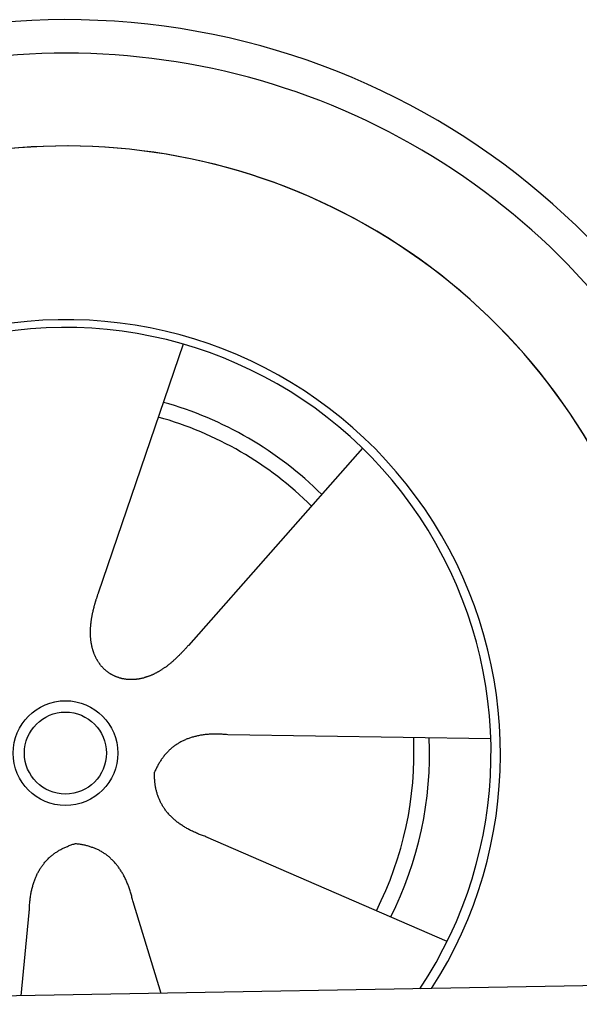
# Model space of a CAD drawing. Extents: x 1073 to 6773, y 6141 to 11466.
# Tile 48 of 53: x 4734 to 5056, y 10129 to 10696. Entities that reach past the tile are written whole.
import ezdxf

# ---------------------------------------------------------------- set-up
doc = ezdxf.new("R2010")
doc.units = 0
doc.layers.get('0').update_dxf_attribs({"linetype": 'CONTINUOUS'})
doc.layers.add('CAR', color=10, linetype='CONTINUOUS')

msp = doc.modelspace()

# ---------------------------------------------------------------- linework, layer by layer
msp.add_line((4651.05, 10133.01), (6015.84, 10156.83))
at = {"layer": 'CAR'}
for p, q in [((4828.37, 10509.4), (4779.38, 10366.12)), ((4931.54, 10449.42), (4831.28, 10335.96)), ((5005.39, 10282.21), (4853.99, 10284.52)), ((4980.24, 10165.56), (4841.34, 10225.85)), ((4815.68, 10135.67), (4799.44, 10188.35)), ((4735.14, 10134.27), (4739.73, 10182.25))]:
    msp.add_line(p, q, dxfattribs=at)
for points in [[(4779.38, 10366.1, 0), (4779.28, 10365.8, 0), (4779.17, 10365.5, 0), (4779.06, 10365.2, 0), (4778.95, 10364.8, 0), (4778.85, 10364.5, 0), (4778.74, 10364.2, 0), (4778.63, 10363.9, 0), (4778.53, 10363.6, 0), (4778.42, 10363.2, 0), (4778.32, 10362.9, 0), (4778.22, 10362.6, 0), (4778.11, 10362.3, 0), (4778.01, 10361.9, 0), (4777.91, 10361.6, 0), (4777.81, 10361.3, 0), (4777.71, 10361, 0), (4777.62, 10360.6, 0), (4777.52, 10360.3, 0), (4777.42, 10360, 0), (4777.33, 10359.6, 0), (4777.24, 10359.3, 0), (4777.14, 10359, 0), (4777.05, 10358.7, 0), (4776.96, 10358.3, 0), (4776.87, 10358, 0), (4776.79, 10357.7, 0), (4776.7, 10357.3, 0), (4776.62, 10357, 0), (4776.53, 10356.7, 0), (4776.45, 10356.3, 0), (4776.37, 10356, 0), (4776.29, 10355.7, 0), (4776.22, 10355.3, 0), (4776.14, 10355, 0), (4776.07, 10354.7, 0), (4775.99, 10354.3, 0), (4775.92, 10354, 0), (4775.86, 10353.7, 0), (4775.79, 10353.3, 0), (4775.72, 10353, 0), (4775.66, 10352.7, 0), (4775.6, 10352.3, 0), (4775.54, 10352, 0), (4775.48, 10351.7, 0), (4775.43, 10351.3, 0), (4775.37, 10351, 0), (4775.32, 10350.6, 0), (4775.27, 10350.3, 0), (4775.23, 10350, 0), (4775.18, 10349.6, 0), (4775.14, 10349.3, 0), (4775.1, 10349, 0), (4775.06, 10348.6, 0), (4775.02, 10348.3, 0), (4774.99, 10348, 0), (4774.95, 10347.6, 0), (4774.92, 10347.3, 0), (4774.9, 10347, 0), (4774.87, 10346.6, 0), (4774.85, 10346.3, 0), (4774.83, 10346, 0), (4774.81, 10345.6, 0), (4774.8, 10345.3, 0), (4774.78, 10345, 0), (4774.77, 10344.6, 0), (4774.76, 10344.3, 0), (4774.76, 10344, 0), (4774.76, 10343.7, 0), (4774.76, 10343.3, 0), (4774.76, 10343, 0), (4774.76, 10342.7, 0), (4774.77, 10342.3, 0), (4774.78, 10342, 0), (4774.79, 10341.7, 0), (4774.81, 10341.4, 0), (4774.83, 10341, 0), (4774.85, 10340.7, 0), (4774.87, 10340.4, 0), (4774.9, 10340.1, 0), (4774.93, 10339.7, 0), (4774.96, 10339.4, 0), (4775, 10339.1, 0), (4775.03, 10338.8, 0), (4775.07, 10338.5, 0), (4775.12, 10338.1, 0), (4775.16, 10337.8, 0), (4775.21, 10337.5, 0), (4775.27, 10337.2, 0), (4775.32, 10336.9, 0), (4775.38, 10336.6, 0), (4775.44, 10336.3, 0), (4775.5, 10335.9, 0), (4775.57, 10335.6, 0), (4775.64, 10335.3, 0), (4775.71, 10335, 0), (4775.79, 10334.7, 0), (4775.87, 10334.4, 0), (4775.95, 10334.1, 0), (4776.04, 10333.8, 0), (4776.13, 10333.5, 0), (4776.22, 10333.2, 0), (4776.31, 10332.9, 0), (4776.41, 10332.6, 0), (4776.51, 10332.3, 0), (4776.61, 10332, 0), (4776.72, 10331.7, 0), (4776.83, 10331.4, 0), (4776.94, 10331.2, 0), (4777.06, 10330.9, 0), (4777.18, 10330.6, 0), (4777.3, 10330.3, 0), (4777.43, 10330, 0), (4777.55, 10329.7, 0), (4777.69, 10329.5, 0), (4777.82, 10329.2, 0), (4777.96, 10328.9, 0), (4778.1, 10328.6, 0), (4778.24, 10328.4, 0), (4778.39, 10328.1, 0), (4778.54, 10327.8, 0), (4778.7, 10327.6, 0), (4778.85, 10327.3, 0), (4779.02, 10327, 0), (4779.18, 10326.8, 0), (4779.35, 10326.5, 0), (4779.52, 10326.3, 0), (4779.69, 10326, 0), (4779.87, 10325.8, 0), (4780.04, 10325.5, 0), (4780.23, 10325.3, 0), (4780.41, 10325, 0), (4780.6, 10324.8, 0), (4780.8, 10324.5, 0), (4780.99, 10324.3, 0), (4781.19, 10324.1, 0), (4781.39, 10323.8, 0), (4781.6, 10323.6, 0), (4781.8, 10323.4, 0), (4782.02, 10323.2, 0), (4782.23, 10322.9, 0), (4782.45, 10322.7, 0), (4782.67, 10322.5, 0), (4782.89, 10322.3, 0), (4783.12, 10322.1, 0), (4783.35, 10321.9, 0), (4783.58, 10321.7, 0), (4783.82, 10321.5, 0), (4784.06, 10321.3, 0), (4784.3, 10321.1, 0), (4784.55, 10320.9, 0), (4784.8, 10320.7, 0), (4785.05, 10320.5, 0), (4785.3, 10320.3, 0), (4785.56, 10320.2, 0), (4785.82, 10320, 0), (4786.09, 10319.8, 0), (4786.35, 10319.7, 0), (4786.62, 10319.5, 0), (4786.9, 10319.3, 0)], [(4831.28, 10336, 0), (4831.05, 10335.7, 0), (4830.83, 10335.5, 0), (4830.61, 10335.2, 0), (4830.38, 10334.9, 0), (4830.15, 10334.7, 0), (4829.93, 10334.4, 0), (4829.7, 10334.2, 0), (4829.47, 10333.9, 0), (4829.24, 10333.7, 0), (4829.01, 10333.4, 0), (4828.78, 10333.2, 0), (4828.55, 10332.9, 0), (4828.32, 10332.7, 0), (4828.08, 10332.4, 0), (4827.85, 10332.2, 0), (4827.61, 10331.9, 0), (4827.38, 10331.7, 0), (4827.14, 10331.5, 0), (4826.9, 10331.2, 0), (4826.66, 10331, 0), (4826.42, 10330.7, 0), (4826.18, 10330.5, 0), (4825.94, 10330.2, 0), (4825.7, 10330, 0), (4825.45, 10329.8, 0), (4825.21, 10329.5, 0), (4824.96, 10329.3, 0), (4824.72, 10329, 0), (4824.47, 10328.8, 0), (4824.22, 10328.6, 0), (4823.97, 10328.3, 0), (4823.72, 10328.1, 0), (4823.47, 10327.9, 0), (4823.22, 10327.6, 0), (4822.96, 10327.4, 0), (4822.71, 10327.2, 0), (4822.45, 10326.9, 0), (4822.19, 10326.7, 0), (4821.94, 10326.5, 0), (4821.68, 10326.3, 0), (4821.42, 10326.1, 0), (4821.16, 10325.8, 0), (4820.9, 10325.6, 0), (4820.63, 10325.4, 0), (4820.37, 10325.2, 0), (4820.11, 10325, 0), (4819.84, 10324.8, 0), (4819.57, 10324.6, 0), (4819.31, 10324.4, 0), (4819.04, 10324.1, 0), (4818.77, 10323.9, 0), (4818.5, 10323.7, 0), (4818.23, 10323.5, 0), (4817.95, 10323.3, 0), (4817.68, 10323.2, 0), (4817.41, 10323, 0), (4817.13, 10322.8, 0), (4816.85, 10322.6, 0), (4816.58, 10322.4, 0), (4816.3, 10322.2, 0), (4816.02, 10322, 0), (4815.74, 10321.8, 0), (4815.46, 10321.7, 0), (4815.18, 10321.5, 0), (4814.9, 10321.3, 0), (4814.61, 10321.2, 0), (4814.33, 10321, 0), (4814.04, 10320.8, 0), (4813.76, 10320.7, 0), (4813.47, 10320.5, 0), (4813.18, 10320.3, 0), (4812.89, 10320.2, 0), (4812.6, 10320, 0), (4812.31, 10319.9, 0), (4812.02, 10319.7, 0), (4811.73, 10319.6, 0), (4811.44, 10319.4, 0), (4811.15, 10319.3, 0), (4810.85, 10319.2, 0), (4810.56, 10319, 0), (4810.26, 10318.9, 0), (4809.97, 10318.8, 0), (4809.67, 10318.6, 0), (4809.37, 10318.5, 0), (4809.08, 10318.4, 0), (4808.78, 10318.3, 0), (4808.48, 10318.2, 0), (4808.18, 10318.1, 0), (4807.88, 10318, 0), (4807.58, 10317.9, 0), (4807.28, 10317.8, 0), (4806.98, 10317.7, 0), (4806.67, 10317.6, 0), (4806.37, 10317.5, 0), (4806.07, 10317.4, 0), (4805.77, 10317.3, 0), (4805.46, 10317.2, 0), (4805.16, 10317.1, 0), (4804.85, 10317.1, 0), (4804.55, 10317, 0), (4804.24, 10316.9, 0), (4803.94, 10316.9, 0), (4803.63, 10316.8, 0), (4803.33, 10316.7, 0), (4803.02, 10316.7, 0), (4802.71, 10316.6, 0), (4802.41, 10316.6, 0), (4802.1, 10316.5, 0), (4801.79, 10316.5, 0), (4801.48, 10316.5, 0), (4801.18, 10316.4, 0), (4800.87, 10316.4, 0), (4800.56, 10316.4, 0), (4800.25, 10316.3, 0), (4799.95, 10316.3, 0), (4799.64, 10316.3, 0), (4799.33, 10316.3, 0), (4799.03, 10316.3, 0), (4798.72, 10316.3, 0), (4798.41, 10316.3, 0), (4798.1, 10316.3, 0), (4797.8, 10316.3, 0), (4797.49, 10316.3, 0), (4797.19, 10316.3, 0), (4796.88, 10316.3, 0), (4796.57, 10316.3, 0), (4796.27, 10316.4, 0), (4795.97, 10316.4, 0), (4795.66, 10316.4, 0), (4795.36, 10316.5, 0), (4795.05, 10316.5, 0), (4794.75, 10316.6, 0), (4794.45, 10316.6, 0), (4794.15, 10316.7, 0), (4793.85, 10316.7, 0), (4793.55, 10316.8, 0), (4793.25, 10316.8, 0), (4792.95, 10316.9, 0), (4792.65, 10317, 0), (4792.35, 10317.1, 0), (4792.05, 10317.1, 0), (4791.76, 10317.2, 0), (4791.46, 10317.3, 0), (4791.17, 10317.4, 0), (4790.88, 10317.5, 0), (4790.58, 10317.6, 0), (4790.29, 10317.7, 0), (4790, 10317.8, 0), (4789.71, 10317.9, 0), (4789.43, 10318.1, 0), (4789.14, 10318.2, 0), (4788.86, 10318.3, 0), (4788.57, 10318.4, 0), (4788.29, 10318.6, 0), (4788.01, 10318.7, 0), (4787.73, 10318.9, 0), (4787.45, 10319, 0), (4787.17, 10319.2, 0), (4786.9, 10319.3, 0)], [(4853.99, 10284.5, 0), (4853.33, 10284.6, 0), (4852.66, 10284.6, 0), (4852.01, 10284.7, 0), (4851.35, 10284.7, 0), (4850.71, 10284.8, 0), (4850.06, 10284.8, 0), (4849.42, 10284.8, 0), (4848.79, 10284.9, 0), (4848.16, 10284.9, 0), (4847.54, 10284.9, 0), (4846.92, 10284.9, 0), (4846.3, 10284.9, 0), (4845.69, 10284.9, 0), (4845.08, 10284.8, 0), (4844.48, 10284.8, 0), (4843.89, 10284.8, 0), (4843.3, 10284.8, 0), (4842.71, 10284.7, 0), (4842.13, 10284.7, 0), (4841.55, 10284.6, 0), (4840.98, 10284.6, 0), (4840.41, 10284.5, 0), (4839.85, 10284.4, 0), (4839.29, 10284.3, 0), (4838.74, 10284.3, 0), (4838.19, 10284.2, 0), (4837.65, 10284.1, 0), (4837.11, 10284, 0), (4836.57, 10283.9, 0), (4836.04, 10283.7, 0), (4835.52, 10283.6, 0), (4835, 10283.5, 0), (4834.48, 10283.4, 0), (4833.97, 10283.2, 0), (4833.47, 10283.1, 0), (4832.96, 10282.9, 0), (4832.47, 10282.8, 0), (4831.98, 10282.6, 0), (4831.49, 10282.4, 0), (4831.01, 10282.2, 0), (4830.53, 10282.1, 0), (4830.06, 10281.9, 0), (4829.59, 10281.7, 0), (4829.13, 10281.5, 0), (4828.67, 10281.3, 0), (4828.22, 10281, 0), (4827.77, 10280.8, 0), (4827.32, 10280.6, 0), (4826.88, 10280.4, 0), (4826.45, 10280.1, 0), (4826.02, 10279.9, 0), (4825.59, 10279.6, 0), (4825.17, 10279.4, 0), (4824.76, 10279.1, 0), (4824.35, 10278.8, 0), (4823.94, 10278.5, 0), (4823.54, 10278.3, 0), (4823.14, 10278, 0), (4822.75, 10277.7, 0), (4822.37, 10277.4, 0), (4821.98, 10277.1, 0), (4821.61, 10276.8, 0), (4821.23, 10276.4, 0), (4820.87, 10276.1, 0), (4820.5, 10275.8, 0), (4820.14, 10275.4, 0), (4819.79, 10275.1, 0), (4819.44, 10274.7, 0), (4819.1, 10274.4, 0), (4818.76, 10274, 0), (4818.42, 10273.7, 0), (4818.09, 10273.3, 0), (4817.77, 10272.9, 0), (4817.45, 10272.5, 0), (4817.13, 10272.1, 0), (4816.82, 10271.7, 0), (4816.51, 10271.3, 0), (4816.21, 10270.9, 0), (4815.92, 10270.5, 0), (4815.62, 10270, 0), (4815.34, 10269.6, 0), (4815.05, 10269.2, 0), (4814.78, 10268.7, 0), (4814.5, 10268.3, 0), (4814.24, 10267.8, 0), (4813.97, 10267.4, 0), (4813.71, 10266.9, 0), (4813.46, 10266.4, 0), (4813.21, 10265.9, 0), (4812.97, 10265.4, 0), (4812.73, 10265, 0), (4812.49, 10264.5, 0), (4812.26, 10263.9, 0), (4812.03, 10263.4, 0), (4811.81, 10262.9, 0)], [(4841.34, 10225.8, 0), (4840.71, 10226.1, 0), (4840.08, 10226.3, 0), (4839.46, 10226.5, 0), (4838.85, 10226.7, 0), (4838.24, 10227, 0), (4837.64, 10227.2, 0), (4837.05, 10227.4, 0), (4836.46, 10227.7, 0), (4835.88, 10227.9, 0), (4835.31, 10228.2, 0), (4834.74, 10228.4, 0), (4834.19, 10228.7, 0), (4833.63, 10229, 0), (4833.09, 10229.2, 0), (4832.55, 10229.5, 0), (4832.02, 10229.8, 0), (4831.5, 10230, 0), (4830.98, 10230.3, 0), (4830.47, 10230.6, 0), (4829.97, 10230.9, 0), (4829.47, 10231.2, 0), (4828.98, 10231.5, 0), (4828.5, 10231.8, 0), (4828.02, 10232.1, 0), (4827.55, 10232.4, 0), (4827.09, 10232.7, 0), (4826.63, 10233, 0), (4826.18, 10233.3, 0), (4825.74, 10233.6, 0), (4825.31, 10234, 0), (4824.88, 10234.3, 0), (4824.46, 10234.6, 0), (4824.05, 10235, 0), (4823.64, 10235.3, 0), (4823.24, 10235.6, 0), (4822.85, 10236, 0), (4822.46, 10236.3, 0), (4822.08, 10236.7, 0), (4821.71, 10237, 0), (4821.34, 10237.4, 0), (4820.98, 10237.8, 0), (4820.63, 10238.1, 0), (4820.28, 10238.5, 0), (4819.95, 10238.9, 0), (4819.61, 10239.3, 0), (4819.29, 10239.6, 0), (4818.97, 10240, 0), (4818.66, 10240.4, 0), (4818.36, 10240.8, 0), (4818.06, 10241.2, 0), (4817.77, 10241.6, 0), (4817.49, 10242, 0), (4817.21, 10242.4, 0), (4816.94, 10242.8, 0), (4816.68, 10243.3, 0), (4816.42, 10243.7, 0), (4816.17, 10244.1, 0), (4815.93, 10244.5, 0), (4815.7, 10245, 0), (4815.47, 10245.4, 0), (4815.25, 10245.8, 0), (4815.03, 10246.3, 0), (4814.82, 10246.7, 0), (4814.62, 10247.2, 0), (4814.43, 10247.6, 0), (4814.24, 10248.1, 0), (4814.06, 10248.5, 0), (4813.89, 10249, 0), (4813.72, 10249.5, 0), (4813.56, 10249.9, 0), (4813.41, 10250.4, 0), (4813.27, 10250.9, 0), (4813.13, 10251.4, 0), (4812.99, 10251.9, 0), (4812.87, 10252.3, 0), (4812.75, 10252.8, 0), (4812.64, 10253.3, 0), (4812.54, 10253.8, 0), (4812.44, 10254.3, 0), (4812.35, 10254.9, 0), (4812.26, 10255.4, 0), (4812.19, 10255.9, 0), (4812.12, 10256.4, 0), (4812.05, 10256.9, 0), (4812, 10257.4, 0), (4811.95, 10258, 0), (4811.91, 10258.5, 0), (4811.87, 10259.1, 0), (4811.84, 10259.6, 0), (4811.82, 10260.1, 0), (4811.81, 10260.7, 0), (4811.8, 10261.2, 0), (4811.8, 10261.8, 0), (4811.8, 10262.4, 0), (4811.81, 10262.9, 0)], [(4739.73, 10182.2, 0), (4739.74, 10182.9, 0), (4739.76, 10183.6, 0), (4739.78, 10184.2, 0), (4739.81, 10184.9, 0), (4739.84, 10185.5, 0), (4739.88, 10186.2, 0), (4739.92, 10186.8, 0), (4739.97, 10187.5, 0), (4740.03, 10188.1, 0), (4740.09, 10188.7, 0), (4740.16, 10189.3, 0), (4740.23, 10189.9, 0), (4740.31, 10190.5, 0), (4740.39, 10191.1, 0), (4740.48, 10191.7, 0), (4740.58, 10192.3, 0), (4740.68, 10192.9, 0), (4740.78, 10193.5, 0), (4740.89, 10194.1, 0), (4741.01, 10194.6, 0), (4741.13, 10195.2, 0), (4741.26, 10195.7, 0), (4741.4, 10196.3, 0), (4741.54, 10196.8, 0), (4741.68, 10197.4, 0), (4741.83, 10197.9, 0), (4741.99, 10198.4, 0), (4742.15, 10199, 0), (4742.32, 10199.5, 0), (4742.5, 10200, 0), (4742.67, 10200.5, 0), (4742.86, 10201, 0), (4743.05, 10201.5, 0), (4743.25, 10202, 0), (4743.45, 10202.5, 0), (4743.66, 10203, 0), (4743.87, 10203.4, 0), (4744.09, 10203.9, 0), (4744.31, 10204.4, 0), (4744.54, 10204.8, 0), (4744.78, 10205.3, 0), (4745.02, 10205.7, 0), (4745.27, 10206.2, 0), (4745.52, 10206.6, 0), (4745.78, 10207.1, 0), (4746.04, 10207.5, 0), (4746.31, 10207.9, 0), (4746.58, 10208.3, 0), (4746.87, 10208.7, 0), (4747.15, 10209.1, 0), (4747.44, 10209.5, 0), (4747.74, 10209.9, 0), (4748.04, 10210.3, 0), (4748.35, 10210.7, 0), (4748.67, 10211.1, 0), (4748.99, 10211.5, 0), (4749.31, 10211.8, 0), (4749.64, 10212.2, 0), (4749.98, 10212.5, 0), (4750.32, 10212.9, 0), (4750.67, 10213.2, 0), (4751.03, 10213.6, 0), (4751.39, 10213.9, 0), (4751.75, 10214.2, 0), (4752.12, 10214.6, 0), (4752.5, 10214.9, 0), (4752.88, 10215.2, 0), (4753.27, 10215.5, 0), (4753.66, 10215.8, 0), (4754.06, 10216.1, 0), (4754.46, 10216.4, 0), (4754.87, 10216.7, 0), (4755.29, 10217, 0), (4755.71, 10217.2, 0), (4756.14, 10217.5, 0), (4756.57, 10217.8, 0), (4757.01, 10218, 0), (4757.45, 10218.3, 0), (4757.9, 10218.5, 0), (4758.36, 10218.8, 0), (4758.82, 10219, 0), (4759.29, 10219.3, 0), (4759.76, 10219.5, 0), (4760.24, 10219.7, 0), (4760.72, 10219.9, 0), (4761.21, 10220.1, 0), (4761.7, 10220.3, 0), (4762.2, 10220.5, 0), (4762.71, 10220.7, 0), (4763.22, 10220.9, 0), (4763.74, 10221.1, 0), (4764.26, 10221.3, 0), (4764.79, 10221.5, 0), (4765.32, 10221.6, 0), (4765.86, 10221.8, 0)], [(4799.44, 10188.3, 0), (4799.3, 10189, 0), (4799.15, 10189.6, 0), (4798.99, 10190.3, 0), (4798.83, 10190.9, 0), (4798.67, 10191.6, 0), (4798.5, 10192.2, 0), (4798.33, 10192.8, 0), (4798.15, 10193.4, 0), (4797.97, 10194, 0), (4797.79, 10194.6, 0), (4797.6, 10195.2, 0), (4797.4, 10195.8, 0), (4797.21, 10196.4, 0), (4797, 10196.9, 0), (4796.79, 10197.5, 0), (4796.58, 10198, 0), (4796.37, 10198.6, 0), (4796.15, 10199.1, 0), (4795.92, 10199.7, 0), (4795.69, 10200.2, 0), (4795.46, 10200.7, 0), (4795.22, 10201.3, 0), (4794.97, 10201.8, 0), (4794.73, 10202.3, 0), (4794.48, 10202.8, 0), (4794.22, 10203.3, 0), (4793.96, 10203.8, 0), (4793.69, 10204.2, 0), (4793.42, 10204.7, 0), (4793.15, 10205.2, 0), (4792.87, 10205.6, 0), (4792.59, 10206.1, 0), (4792.3, 10206.5, 0), (4792.01, 10207, 0), (4791.71, 10207.4, 0), (4791.41, 10207.8, 0), (4791.11, 10208.3, 0), (4790.8, 10208.7, 0), (4790.49, 10209.1, 0), (4790.17, 10209.5, 0), (4789.85, 10209.9, 0), (4789.52, 10210.3, 0), (4789.19, 10210.7, 0), (4788.85, 10211.1, 0), (4788.51, 10211.4, 0), (4788.17, 10211.8, 0), (4787.82, 10212.1, 0), (4787.46, 10212.5, 0), (4787.11, 10212.8, 0), (4786.74, 10213.2, 0), (4786.38, 10213.5, 0), (4786.01, 10213.8, 0), (4785.63, 10214.2, 0), (4785.25, 10214.5, 0), (4784.87, 10214.8, 0), (4784.48, 10215.1, 0), (4784.08, 10215.4, 0), (4783.69, 10215.7, 0), (4783.28, 10215.9, 0), (4782.88, 10216.2, 0), (4782.47, 10216.5, 0), (4782.05, 10216.8, 0), (4781.63, 10217, 0), (4781.21, 10217.3, 0), (4780.78, 10217.5, 0), (4780.35, 10217.7, 0), (4779.91, 10218, 0), (4779.47, 10218.2, 0), (4779.02, 10218.4, 0), (4778.57, 10218.6, 0), (4778.11, 10218.8, 0), (4777.65, 10219, 0), (4777.19, 10219.2, 0), (4776.72, 10219.4, 0), (4776.25, 10219.6, 0), (4775.77, 10219.7, 0), (4775.29, 10219.9, 0), (4774.8, 10220.1, 0), (4774.31, 10220.2, 0), (4773.82, 10220.4, 0), (4773.32, 10220.5, 0), (4772.81, 10220.6, 0), (4772.31, 10220.8, 0), (4771.79, 10220.9, 0), (4771.28, 10221, 0), (4770.76, 10221.1, 0), (4770.23, 10221.2, 0), (4769.7, 10221.3, 0), (4769.16, 10221.4, 0), (4768.62, 10221.5, 0), (4768.08, 10221.5, 0), (4767.53, 10221.6, 0), (4766.98, 10221.7, 0), (4766.42, 10221.7, 0), (4765.86, 10221.8, 0)]]:
    msp.add_polyline3d(points, dxfattribs=at)
for radius in [30.15, 23.62]:
    msp.add_circle((4760.53, 10273.97), radius, dxfattribs=at)
for centre, radius, start, end in [((4760.96, 10273.46), 422.7, 4.6504, 165.2126), ((4760.96, 10273.46), 403.41, 0.0315, 193.9312), ((4760.96, 10273.46), 350, 337.6496, 204.3124), ((4760.96, 10273.46), 350, 337.6876, 204.3124), ((4760.96, 10273.46), 250, 327.2965, 162.2292), ((4760.53, 10273.97), 245, 326.365, 161.9804), ((4760.53, 10273.97), 209.64, 45.262, 74.3995), ((4760.53, 10273.97), 200.65, 45.1152, 74.5463), ((4760.53, 10273.97), 200.65, 333.1152, 2.5463), ((4760.53, 10273.97), 209.64, 333.262, 2.3995)]:
    msp.add_arc(centre, radius, start, end, dxfattribs=at)

doc.saveas('drawing.dxf')
